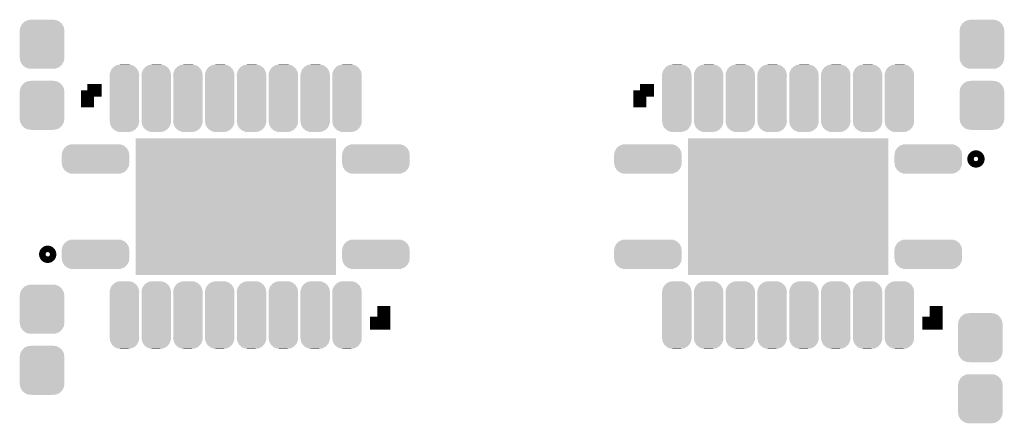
# Model space of a CAD drawing. Extents: x -52 to 48, y -3 to 57.
# Tile 47 of 96: x -17.22 to -1.73, y 38.62 to 44.96. Entities that reach past the tile are written whole.
import ezdxf

# ---------------------------------------------------------------- set-up
doc = ezdxf.new("R2010")
doc.units = 0
doc.layers.get('0').update_dxf_attribs({"linetype": 'CONTINUOUS'})
doc.layers.add('CLICK_SHIELD_FOR_RED_PITAYA_010', color=11, linetype='CONTINUOUS')
doc.layers.add('CLICK_SHIELD_FOR_RED_PITAYA_012', color=8, linetype='CONTINUOUS')

# ---------------------------------------------------------------- blocks, each defined once
blk = doc.blocks.new('RECTANGLE_127')
blk.add_solid([(1.5748, 1.07442), (1.5748, -1.07442), (-1.5748, 1.07442), (-1.5748, -1.07442)])
blk = doc.blocks.new('CUSTOM_112')
for points in [[(-0.341452, 0.269636), (-0.313432, 0.320688), (0.341702, 0.269636), (0.313176, 0.320688)], [(-0.313432, 0.320688), (-0.312264, 0.321732), (0.313176, 0.320688), (0.312592, 0.321732)], [(-0.312264, 0.321732), (-0.26893, 0.360448), (0.312592, 0.321732), (0.268592, 0.360448)], [(-0.26893, 0.360448), (-0.267216, 0.361152), (0.268592, 0.360448), (0.26779, 0.361152)], [(-0.267216, 0.361152), (-0.213724, 0.383108), (0.26779, 0.361152), (0.21312, 0.383108)], [(-0.213724, 0.383108), (-0.20803, 0.383392), (0.21312, 0.383108), (0.212412, 0.383392)], [(-0.20803, 0.383392), (-0.154122, 0.38608), (0.212412, 0.383392), (0.154132, 0.38608)], [(-0.35179, 0.21082), (-0.342144, 0.268372), (0.35179, 0.21082), (0.34192, 0.268372)], [(-0.35179, 0.20955), (-0.35179, 0.21082), (0.35179, 0.20955), (0.35179, 0.21082)], [(-0.35179, -0.20955), (-0.35179, 0.20955), (0.35179, -0.20955), (0.35179, 0.20955)], [(-0.342144, 0.268372), (-0.341452, 0.269636), (0.34192, 0.268372), (0.341702, 0.269636)], [(-0.35179, -0.21082), (-0.35179, -0.20955), (0.35179, -0.21082), (0.35179, -0.20955)], [(-0.34192, -0.268358), (-0.35179, -0.21082), (0.342148, -0.268358), (0.35179, -0.21082)], [(-0.341702, -0.269636), (-0.34192, -0.268358), (0.341446, -0.269636), (0.342148, -0.268358)], [(-0.313184, -0.320676), (-0.341702, -0.269636), (0.31344, -0.320676), (0.341446, -0.269636)], [(-0.312594, -0.321732), (-0.313184, -0.320676), (0.312258, -0.321732), (0.31344, -0.320676)], [(-0.268602, -0.36044), (-0.312594, -0.321732), (0.26894, -0.36044), (0.312258, -0.321732)], [(-0.267792, -0.361154), (-0.268602, -0.36044), (0.2672, -0.361154), (0.26894, -0.36044)], [(-0.213136, -0.383104), (-0.267792, -0.361154), (0.213734, -0.383104), (0.2672, -0.361154)], [(-0.212414, -0.383394), (-0.213136, -0.383104), (0.207926, -0.383394), (0.213734, -0.383104)], [(-0.154122, -0.38608), (-0.212414, -0.383394), (0.154132, -0.38608), (0.207926, -0.383394)]]:
    blk.add_solid(points)
blk = doc.blocks.new('CUSTOM_206')
for points in [[(-0.20765, 0.449432), (-0.189972, 0.469734), (0.204802, 0.449432), (0.193256, 0.469734)], [(-0.189972, 0.469734), (-0.16903, 0.493782), (0.193256, 0.469734), (0.165226, 0.493782)], [(-0.16903, 0.493782), (-0.14355, 0.508024), (0.165226, 0.493782), (0.148624, 0.508024)], [(-0.14355, 0.508024), (-0.117698, 0.522472), (0.148624, 0.508024), (0.110746, 0.522472)], [(-0.117698, 0.522472), (-0.078598, 0.528982), (0.110746, 0.522472), (0.093678, 0.528982)], [(-0.078598, 0.528982), (-0.05969, 0.53213), (0.093678, 0.528982), (0.05969, 0.53213)], [(-0.23241, 0.36068), (-0.229012, 0.394644), (0.23241, 0.36068), (0.226498, 0.394644)], [(-0.23114, 0.339852), (-0.23241, 0.36068), (0.23114, 0.339852), (0.23241, 0.36068)], [(-0.23114, 0.33985), (-0.23114, 0.339852), (0.23114, 0.33985), (0.23114, 0.339852)], [(-0.23114, -0.33985), (-0.23114, 0.33985), (0.23114, -0.33985), (0.23114, 0.33985)], [(-0.229012, 0.394644), (-0.219668, 0.418614), (0.226498, 0.394644), (0.222324, 0.418614)], [(-0.219668, 0.418614), (-0.20765, 0.449432), (0.222324, 0.418614), (0.204802, 0.449432)], [(-0.23241, -0.36068), (-0.231162, -0.340194), (0.23241, -0.36068), (0.23114, -0.340194)], [(-0.226496, -0.394644), (-0.23241, -0.36068), (0.229012, -0.394644), (0.23241, -0.36068)], [(-0.231162, -0.340194), (-0.23114, -0.33985), (0.23114, -0.340194), (0.23114, -0.33985)], [(-0.222324, -0.418614), (-0.226496, -0.394644), (0.219666, -0.418614), (0.229012, -0.394644)], [(-0.2048, -0.449432), (-0.222324, -0.418614), (0.20765, -0.449432), (0.219666, -0.418614)], [(-0.193256, -0.469734), (-0.2048, -0.449432), (0.18997, -0.469734), (0.20765, -0.449432)], [(-0.165224, -0.493782), (-0.193256, -0.469734), (0.16903, -0.493782), (0.18997, -0.469734)], [(-0.148624, -0.508024), (-0.165224, -0.493782), (0.143548, -0.508024), (0.16903, -0.493782)], [(-0.110744, -0.522472), (-0.148624, -0.508024), (0.117698, -0.522472), (0.143548, -0.508024)], [(-0.093678, -0.528982), (-0.110744, -0.522472), (0.078596, -0.528982), (0.117698, -0.522472)], [(-0.05969, -0.53213), (-0.093678, -0.528982), (0.05969, -0.53213), (0.078596, -0.528982)]]:
    blk.add_solid(points)
blk = doc.blocks.new('CUSTOM_207')
for points in [[(-0.52111, 0.118894), (-0.49628, 0.165876), (0.522042, 0.118894), (0.495326, 0.165876)], [(-0.49628, 0.165876), (-0.49175, 0.170012), (0.495326, 0.165876), (0.492974, 0.170012)], [(-0.49175, 0.170012), (-0.45285, 0.205526), (0.492974, 0.170012), (0.451576, 0.205526)], [(-0.45285, 0.205526), (-0.446202, 0.2083), (0.451576, 0.205526), (0.448342, 0.2083)], [(-0.446202, 0.2083), (-0.39858, 0.228168), (0.448342, 0.2083), (0.39625, 0.228168)], [(-0.39858, 0.228168), (-0.37708, 0.229256), (0.39625, 0.228168), (0.393396, 0.229256)], [(-0.37708, 0.229256), (-0.33985, 0.23114), (0.393396, 0.229256), (0.33985, 0.23114)], [(-0.53213, 0.06096), (-0.523756, 0.113886), (0.53213, 0.06096), (0.522916, 0.113886)], [(-0.53213, 0.05969), (-0.53213, 0.06096), (0.53213, 0.05969), (0.53213, 0.06096)], [(-0.53213, -0.05969), (-0.53213, 0.05969), (0.53213, -0.05969), (0.53213, 0.05969)], [(-0.523756, 0.113886), (-0.52111, 0.118894), (0.522916, 0.113886), (0.522042, 0.118894)], [(-0.53213, -0.06096), (-0.53213, -0.05969), (0.53213, -0.06096), (0.53213, -0.05969)], [(-0.522916, -0.113882), (-0.53213, -0.06096), (0.523758, -0.113882), (0.53213, -0.06096)], [(-0.522044, -0.118894), (-0.522916, -0.113882), (0.521108, -0.118894), (0.523758, -0.113882)], [(-0.495328, -0.165874), (-0.522044, -0.118894), (0.49628, -0.165874), (0.521108, -0.118894)], [(-0.492976, -0.170012), (-0.495328, -0.165874), (0.491746, -0.170012), (0.49628, -0.165874)], [(-0.451582, -0.205524), (-0.492976, -0.170012), (0.452852, -0.205524), (0.491746, -0.170012)], [(-0.448346, -0.208302), (-0.451582, -0.205524), (0.446192, -0.208302), (0.452852, -0.205524)], [(-0.396262, -0.228166), (-0.448346, -0.208302), (0.39858, -0.228166), (0.446192, -0.208302)], [(-0.3934, -0.229258), (-0.396262, -0.228166), (0.377014, -0.229258), (0.39858, -0.228166)], [(-0.33985, -0.23114), (-0.3934, -0.229258), (0.33985, -0.23114), (0.377014, -0.229258)]]:
    blk.add_solid(points)

msp = doc.modelspace()

# ---------------------------------------------------------------- linework, layer by layer
at = {"layer": 'CLICK_SHIELD_FOR_RED_PITAYA_010', "const_width": 0.2032}
for points in [[(-16.15186, 43.85056), (-15.93088, 43.85056)], [(-16.15186, 43.58132), (-16.15186, 43.85056)], [(-7.46506, 43.85056), (-7.24408, 43.85056)], [(-7.46506, 43.58132), (-7.46506, 43.85056)], [(-11.7094, 40.19042), (-11.49096, 40.19042), (-11.49096, 40.4622)], [(-3.0226, 40.19042), (-2.80416, 40.19042), (-2.80416, 40.4622)]]:
    msp.add_lwpolyline(points, dxfattribs=at)
at = {"layer": 'CLICK_SHIELD_FOR_RED_PITAYA_010', "const_width": 0.17018}
for points in [[(-2.23012, 42.77106, 1), (-2.12852, 42.77106, 1)], [(-16.8275, 41.27246, 1), (-16.7259, 41.27246, 1)]]:
    msp.add_lwpolyline(points, format="xyb", close=True, dxfattribs=at)

# ---------------------------------------------------------------- block references
at = {"layer": 'CLICK_SHIELD_FOR_RED_PITAYA_012'}
for name, p in [('CUSTOM_112', (-16.8656, 44.57446)), ('CUSTOM_112', (-2.08534, 44.57446)), ('CUSTOM_206', (-15.5702, 43.7261)), ('CUSTOM_206', (-15.06982, 43.7261)), ('CUSTOM_206', (-14.57198, 43.7261)), ('CUSTOM_206', (-14.0716, 43.7261)), ('CUSTOM_206', (-13.57122, 43.7261)), ('CUSTOM_206', (-13.07084, 43.7261)), ('CUSTOM_206', (-12.57046, 43.7261)), ('CUSTOM_206', (-12.07008, 43.7261)), ('CUSTOM_206', (-6.8834, 43.7261)), ('CUSTOM_206', (-6.38302, 43.7261)), ('CUSTOM_206', (-5.88518, 43.7261)), ('CUSTOM_206', (-5.3848, 43.7261)), ('CUSTOM_206', (-4.88442, 43.7261)), ('CUSTOM_206', (-4.38404, 43.7261)), ('CUSTOM_206', (-3.88366, 43.7261)), ('CUSTOM_206', (-3.38328, 43.7261)), ('CUSTOM_112', (-16.8656, 43.61434)), ('CUSTOM_112', (-2.08534, 43.61434)), ('RECTANGLE_127', (-13.82014, 42.02176)), ('RECTANGLE_127', (-5.13334, 42.02176)), ('CUSTOM_207', (-16.02486, 42.77106)), ('CUSTOM_207', (-11.61542, 42.77106)), ('CUSTOM_207', (-7.33806, 42.77106)), ('CUSTOM_207', (-2.92862, 42.77106)), ('CUSTOM_207', (-16.02486, 41.27246)), ('CUSTOM_207', (-11.61542, 41.27246)), ('CUSTOM_207', (-7.33806, 41.27246)), ('CUSTOM_207', (-2.92862, 41.27246)), ('CUSTOM_112', (-16.8656, 40.40886)), ('CUSTOM_206', (-15.5702, 40.31742)), ('CUSTOM_206', (-15.06982, 40.31742)), ('CUSTOM_206', (-14.57198, 40.31742)), ('CUSTOM_206', (-14.0716, 40.31742)), ('CUSTOM_206', (-13.57122, 40.31742)), ('CUSTOM_206', (-13.07084, 40.31742)), ('CUSTOM_206', (-12.57046, 40.31742)), ('CUSTOM_206', (-12.07008, 40.31742)), ('CUSTOM_206', (-6.8834, 40.31742)), ('CUSTOM_206', (-6.38302, 40.31742)), ('CUSTOM_206', (-5.88518, 40.31742)), ('CUSTOM_206', (-5.3848, 40.31742)), ('CUSTOM_206', (-4.88442, 40.31742)), ('CUSTOM_206', (-4.38404, 40.31742)), ('CUSTOM_206', (-3.88366, 40.31742)), ('CUSTOM_206', (-3.38328, 40.31742)), ('CUSTOM_112', (-2.11074, 39.96182)), ('CUSTOM_112', (-16.8656, 39.44874)), ('CUSTOM_112', (-2.11074, 39.0017))]:
    msp.add_blockref(name, p, dxfattribs=at)

doc.saveas('drawing.dxf')
